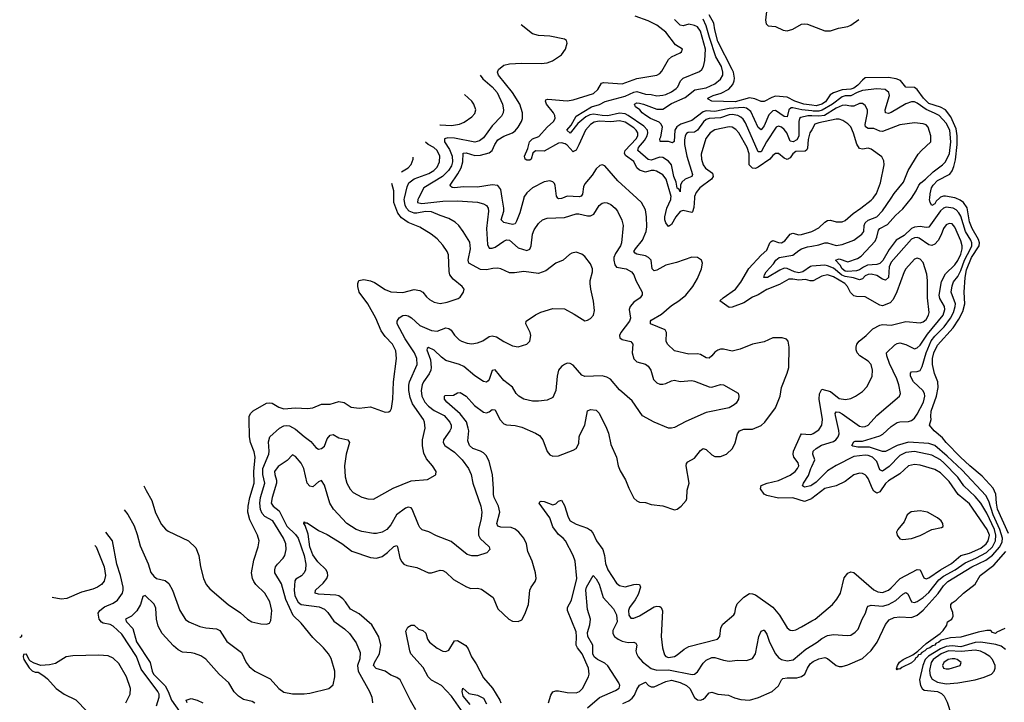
# Model space of a CAD drawing. Header units: inches. Extents: x 1934316 to 2140091, y 524953 to 667329.
# Tile 184 of 256: x 1994523 to 2001331, y 626515 to 631233. Entities that reach past the tile are written whole.
import ezdxf

# ---------------------------------------------------------------- set-up
doc = ezdxf.new("R2010")
doc.units = ezdxf.units.IN
doc.header["$MEASUREMENT"] = 0
for name, color, linetype in [('B9692', 7, 'Continuous'), ('B9693', 7, 'Continuous'), ('C0602', 7, 'Continuous'), ('C0603', 7, 'Continuous')]:
    doc.layers.add(name, color=color, linetype=linetype)

msp = doc.modelspace()

# ---------------------------------------------------------------- linework, layer by layer
at = {"layer": 'B9692', "color": 5}
for points, elevation in [([(1995245.9, 627845.2), (1995272.1, 627812.1), (1995314.1, 627734.1), (1995335, 627675), (1995355.4, 627595.4), (1995410.7, 627470.7), (1995430, 627412), (1995450, 627386.2), (1995470, 627369.3), (1995530, 627355.6), (1995555.1, 627335.1), (1995580.2, 627290), (1995630.2, 627150.2), (1995670, 627086.7), (1995694, 627070), (1995770, 627039.7), (1995810, 627030.2), (1995883.2, 627023.2), (1995907.2, 627010), (1995955.5, 626935.5), (1996058.2, 626858.2), (1996089.1, 626790), (1996110, 626762.3), (1996150.2, 626730.2), (1996256.4, 626676.4), (1996315.8, 626610), (1996350, 626585.5), (1996410, 626572.6), (1996490, 626573.8), (1996530, 626578.5), (1996662, 626610), (1996690, 626634.8), (1996703.1, 626690), (1996701.5, 626730), (1996678, 626818), (1996658.3, 626850), (1996625.1, 626890), (1996550, 626962.6), (1996470, 627060.5), (1996415, 627115), (1996364.7, 627224.7), (1996333.5, 627333.5), (1996287.7, 627410), (1996286.4, 627430), (1996292.2, 627450), (1996305.5, 627470), (1996345, 627510), (1996355.7, 627530), (1996365.8, 627570), (1996364.7, 627610), (1996347.5, 627650), (1996272.7, 627770), (1996219.1, 627799.1), (1996199.4, 627819.4), (1996188.3, 627848.3), (1996184.1, 627890), (1996189, 627930), (1996217.8, 628030), (1996205, 628090), (1996205.2, 628130), (1996245.6, 628230), (1996248.6, 628250), (1996244.8, 628315.2), (1996253.8, 628350), (1996319.8, 628410), (1996350, 628424.7), (1996370, 628428.8), (1996390, 628426.4), (1996430, 628403.2), (1996490, 628351.3), (1996537.5, 628317.5), (1996570, 628274.9), (1996590, 628264.6), (1996610, 628268), (1996630, 628286), (1996650, 628334.9), (1996670, 628362), (1996690, 628366), (1996730, 628341.6), (1996793, 628330), (1996804.4, 628310), (1996781.5, 628230), (1996768.4, 628150), (1996774.2, 628074.2), (1996785.2, 628030), (1996807.9, 627987.9), (1996830, 627965.2), (1996890, 627933.1), (1996930, 627921.7), (1996970, 627918.7), (1997105.8, 627994.2), (1997230, 628046), (1997344.2, 628055.8), (1997395.6, 628084.4), (1997401.2, 628090), (1997402, 628110), (1997376.9, 628150), (1997336.8, 628196.8), (1997317.3, 628237.3), (1997308.2, 628288.2), (1997308.2, 628330), (1997326, 628410), (1997323.5, 628450), (1997314.6, 628470), (1997238.7, 628578.7), (1997222.5, 628622.5), (1997213.6, 628670), (1997213.2, 628706.8), (1997218.2, 628730), (1997271.1, 628850), (1997269.9, 628890), (1997253, 628930), (1997187.8, 629027.8), (1997133.8, 629130), (1997133.4, 629150), (1997147.7, 629172.3), (1997172.4, 629187.6), (1997190, 629190.7), (1997210, 629187.2), (1997233.2, 629173.2), (1997290, 629120.1), (1997370, 629084.2), (1997410, 629079.8), (1997470, 629102), (1997490, 629098.9), (1997506.1, 629086.1), (1997530, 629053.1), (1997561.2, 629021.2), (1997579.1, 629010), (1997617.3, 628997.3), (1997650, 628992.3), (1997690, 628999.2), (1997725.9, 629014.1), (1997770, 629043.9), (1997790, 629048.2), (1997820.2, 629040.2), (1997870, 629008.5), (1997930, 628979.1), (1997970, 628970.7), (1998030, 628990.5), (1998051.6, 629010), (1998057.4, 629050), (1998053.5, 629070), (1998022, 629130), (1998025.6, 629150), (1998090, 629193.7), (1998127.6, 629212.4), (1998210, 629237), (1998290, 629235.3), (1998358, 629198), (1998430, 629150.6), (1998450, 629155.5), (1998470, 629168), (1998490, 629191.3), (1998496.9, 629223.1), (1998491.4, 629288.6), (1998472.4, 629370), (1998468.5, 629410), (1998468.7, 629431.3), (1998484.2, 629490), (1998484.2, 629510), (1998470, 629546), (1998430, 629596), (1998410, 629612.3), (1998370, 629625.1), (1998340.7, 629619.3), (1998324, 629610), (1998280.7, 629570), (1998230, 629549.6), (1998162.4, 629497.6), (1998110, 629479.2), (1998010, 629493.6), (1997943.8, 629483.8), (1997910, 629484), (1997850.7, 629510.7), (1997830, 629515.3), (1997793.8, 629513.8), (1997750, 629503.2), (1997710, 629506.1), (1997629.1, 629550), (1997624.2, 629570), (1997640.2, 629650), (1997635.3, 629695.3), (1997589.8, 629770), (1997559.3, 629810), (1997534, 629834), (1997490, 629859.5), (1997430, 629878.6), (1997370, 629905.3), (1997330, 629906.9), (1997270, 629895.2), (1997250, 629895.4), (1997216, 629910), (1997197.6, 629930), (1997188.1, 629950), (1997182.9, 629990), (1997185, 630000)], 360), ([(1995382.6, 628011.4), (1995398, 627978), (1995437.4, 627910), (1995463.4, 627823.4), (1995503.9, 627743.9), (1995531.8, 627711.8), (1995550, 627698.3), (1995690, 627630.3), (1995741.3, 627581.3), (1995763.1, 627530), (1995773.1, 627450), (1995794.3, 627370), (1995812, 627330), (1995839.1, 627299.1), (1995964.4, 627190), (1996050, 627133.4), (1996098.4, 627090), (1996128, 627070), (1996190, 627056.5), (1996230, 627054.9), (1996250, 627060.7), (1996259.4, 627080.6), (1996265.8, 627150), (1996254, 627210), (1996218.2, 627270), (1996156.8, 627330), (1996142, 627350), (1996132, 627370), (1996125.8, 627410), (1996143.3, 627496.7), (1996172.6, 627590), (1996178.9, 627630), (1996166.9, 627670), (1996115, 627775), (1996101.7, 627830), (1996103.2, 627870), (1996113.7, 627930), (1996143.9, 628030), (1996142.4, 628110), (1996151.4, 628210), (1996145.6, 628245.6), (1996119.8, 628310), (1996111.6, 628350), (1996109.8, 628470), (1996110.9, 628490), (1996118.3, 628510), (1996138, 628530), (1996230, 628582.9), (1996250, 628585.2), (1996270, 628581.3), (1996315.1, 628555.1), (1996350, 628544.2), (1996430, 628549.5), (1996513.7, 628546.3), (1996550.7, 628549.3), (1996610, 628575.5), (1996670, 628576.3), (1996730, 628593.2), (1996767.1, 628587.1), (1996814.9, 628554.9), (1996870, 628547), (1996950, 628556), (1997050, 628520.5), (1997076.6, 628523.4), (1997087.6, 628532.4), (1997093.5, 628546.5), (1997104.5, 628610), (1997107.5, 628730), (1997129, 628890), (1997124, 628944), (1997101.8, 628990), (1997050, 629043.5), (1997022.5, 629082.5), (1996985.9, 629170), (1996930, 629269.9), (1996871.8, 629350), (1996860.5, 629390), (1996860.8, 629410), (1996868, 629430), (1996902.8, 629437.2), (1996950, 629428.4), (1996976.8, 629416.8), (1997050, 629367.1), (1997090, 629352.7), (1997171.5, 629348.5), (1997250, 629367), (1997290, 629362), (1997310, 629350.3), (1997336.5, 629316.5), (1997358, 629298), (1997390, 629279.6), (1997430, 629271.5), (1997479.8, 629280.2), (1997554.7, 629305.3), (1997570, 629316), (1997593.2, 629350), (1997596, 629370), (1997582, 629390), (1997520.6, 629440.6), (1997498, 629470), (1997492.5, 629492.5), (1997487.3, 629607.3), (1997478.7, 629630), (1997450, 629674.3), (1997410, 629719.1), (1997368.4, 629750), (1997290, 629799.5), (1997210, 629830.4), (1997163.4, 629863.4), (1997136.9, 629896.9), (1997111.1, 629970), (1997110.6, 630000)], 380), ([(1997280.7, 630000), (1997275.5, 629990), (1997274.2, 629970), (1997303.4, 629963.4), (1997450, 629979.1), (1997550, 629982), (1997690, 629971.3), (1997730, 629960.9), (1997750, 629949.7), (1997761.8, 629930), (1997765.7, 629910), (1997750.8, 629790), (1997759, 629679.1), (1997770, 629653.7), (1997790, 629652.9), (1997810, 629660.5), (1997870, 629701.1), (1997890, 629710.6), (1997910, 629709.8), (1997970, 629656.3), (1998030, 629637), (1998050, 629647.6), (1998060.4, 629670), (1998070.2, 629749.8), (1998080.4, 629779.6), (1998110, 629825.1), (1998137.3, 629850), (1998170, 629860.4), (1998290, 629866.3), (1998370, 629890.7), (1998390, 629891.5), (1998450, 629876.8), (1998470, 629877.5), (1998493.8, 629890), (1998530, 629949.6), (1998550, 629964), (1998570, 629968.4), (1998586.1, 629966.1), (1998610, 629955.4), (1998641.3, 629930), (1998656.9, 629910), (1998687, 629847), (1998696.8, 629810), (1998684.4, 629690), (1998677.7, 629670), (1998642.7, 629617.3), (1998632.3, 629590), (1998630.5, 629570), (1998637.6, 629537.6), (1998650, 629521.4), (1998716, 629510), (1998753.3, 629490), (1998768.7, 629468.7), (1998783.5, 629430), (1998826.3, 629350), (1998827.6, 629332.4), (1998814.5, 629310), (1998770, 629279.6), (1998745, 629250), (1998738.5, 629230), (1998746.3, 629170), (1998740.7, 629150), (1998679.3, 629070), (1998669.8, 629050), (1998673.6, 629033.6), (1998690, 629022.7), (1998750, 629009.4), (1998762.4, 628990), (1998758.9, 628930), (1998769.8, 628889.8), (1998790, 628867.8), (1998850, 628851.2), (1998870, 628838.4), (1998886.6, 628810), (1998906.9, 628746.9), (1998930, 628722.4), (1998950, 628713), (1998970, 628712.8), (1998990, 628717.4), (1999030, 628736.9), (1999050, 628740.5), (1999090, 628733), (1999170, 628738), (1999190, 628734.7), (1999290, 628694.8), (1999310, 628692.6), (1999370, 628711.1), (1999390, 628708.2), (1999491.2, 628651.2), (1999496.2, 628630), (1999493.3, 628610), (1999477, 628583), (1999464.5, 628570), (1999429.2, 628550), (1999270, 628517), (1999130, 628454.9), (1999050, 628413.7), (1999030, 628408.8), (1999010, 628410.3), (1998911.5, 628451.5), (1998830, 628495.5), (1998759, 628599), (1998670, 628675.5), (1998609.1, 628749.1), (1998583.2, 628763.2), (1998550, 628771.8), (1998430, 628766), (1998410, 628775.3), (1998350, 628844.4), (1998330, 628856.4), (1998310, 628858.4), (1998290, 628850.4), (1998270, 628836.4), (1998250, 628810.5), (1998239.3, 628770), (1998229.8, 628670.2), (1998210, 628622), (1998170, 628604.2), (1998110, 628595.6), (1998070, 628595.6), (1998010, 628609), (1997974, 628630), (1997956.5, 628650), (1997931.9, 628691.9), (1997870, 628738.2), (1997810, 628811.7), (1997790, 628808), (1997770, 628745.5), (1997763.1, 628736.9), (1997750, 628727.4), (1997730, 628732.9), (1997670, 628771.3), (1997595.3, 628835.3), (1997564.4, 628850), (1997470, 628878.2), (1997440.1, 628900.1), (1997390, 628948.1), (1997350, 628967.2), (1997340.3, 628959.7), (1997337.6, 628950), (1997363, 628883), (1997369.1, 628830), (1997365.5, 628810), (1997354.2, 628785.8), (1997315, 628730), (1997306.4, 628710), (1997299.3, 628670), (1997303.7, 628630), (1997324.4, 628590), (1997350, 628560.9), (1997390, 628530.8), (1997457.4, 628497.4), (1997498.1, 628450), (1997505.8, 628430), (1997506.3, 628410), (1997497.7, 628390), (1997454.5, 628330), (1997451.6, 628310), (1997463.1, 628290), (1997530, 628242.6), (1997582.3, 628190), (1997626, 628130), (1997644, 628090), (1997655.8, 628030), (1997711.3, 627870), (1997719.1, 627830), (1997714.1, 627785.9), (1997694.8, 627710), (1997695.1, 627670), (1997706.9, 627646.9), (1997769.6, 627590), (1997775.1, 627570), (1997753.3, 627546.7), (1997690, 627526), (1997650, 627526), (1997616.5, 627536.5), (1997506.3, 627626.3), (1997405.1, 627665.1), (1997352.3, 627692.3), (1997306.9, 627706.9), (1997290, 627723), (1997280.6, 627740.6), (1997237.7, 627850), (1997230, 627858.9), (1997210, 627864.4), (1997190, 627855.8), (1997129.9, 627810.1), (1997090, 627740.8), (1997061.5, 627710), (1997030, 627690.2), (1996990, 627680.7), (1996970, 627681.6), (1996890, 627694.7), (1996850, 627709.2), (1996784.9, 627750), (1996692.3, 627850), (1996668.7, 627890), (1996630, 628016.4), (1996610, 628048.4), (1996590, 628039.5), (1996550, 628003.1), (1996530, 628009), (1996510, 628028.9), (1996488.7, 628130), (1996470, 628167.7), (1996430, 628212.9), (1996410, 628224.4), (1996373, 628187), (1996310, 628145.5), (1996286.1, 628110), (1996286.4, 628090), (1996298.7, 628050), (1996298.1, 628030), (1996268.4, 627930), (1996262.7, 627890), (1996275.7, 627870), (1996318.5, 627838.5), (1996370, 627732.4), (1996430, 627674.3), (1996448.4, 627650), (1996491, 627530), (1996501.5, 627470), (1996498.9, 627430), (1996490.5, 627409.5), (1996472.2, 627387.8), (1996433.4, 627366.6), (1996425.9, 627354.1), (1996420.7, 627290), (1996426.1, 627250), (1996450, 627206.1), (1996470, 627191.5), (1996593.5, 627173.5), (1996630, 627158.4), (1996654.9, 627134.9), (1996696.3, 627076.3), (1996770, 627022.4), (1996803.5, 626990), (1996850, 626925.6), (1996877.9, 626857.9), (1996875.9, 626815.9), (1996859.1, 626770), (1996863, 626730), (1996942.7, 626590), (1996957.7, 626550), (1996962.4, 626510)], 340), ([(1997263.5, 626463.5), (1997226.1, 626526.1), (1997155.1, 626670), (1997130, 626686.6), (1997090, 626702.8), (1997050, 626730.9), (1996988.3, 626748.3), (1996970.6, 626770), (1996977.3, 626790), (1997011.4, 626850), (1997019.9, 626910), (1997007, 626967), (1996958.9, 627050), (1996870, 627126.9), (1996810, 627157.8), (1996777, 627210), (1996758.1, 627230), (1996730, 627249.9), (1996710, 627255.7), (1996590, 627262.1), (1996566.9, 627270), (1996569.8, 627290), (1996621.8, 627338.2), (1996647.8, 627370), (1996654.2, 627390), (1996651.9, 627410), (1996642.5, 627430), (1996584.8, 627484.8), (1996550, 627533.4), (1996530.3, 627590), (1996517.8, 627677.8), (1996496.6, 627736.6), (1996487.1, 627750), (1996490, 627761), (1996495.9, 627755.9), (1996510, 627756.1), (1996590, 627702.6), (1996650, 627675.2), (1996750, 627613.2), (1996819.7, 627559.7), (1996950, 627516.6), (1996990, 627511.8), (1997030, 627523.5), (1997066.3, 627550), (1997110, 627592.2), (1997130, 627598.7), (1997136.5, 627590), (1997150.9, 627510.9), (1997164.7, 627484.7), (1997179.3, 627470), (1997201, 627461), (1997270, 627445.5), (1997350, 627410.2), (1997370, 627409.1), (1997430, 627427.6), (1997450, 627425.6), (1997470, 627413.2), (1997522.8, 627362.8), (1997612.5, 627312.5), (1997642, 627302), (1997690, 627303.5), (1997715.8, 627295.8), (1997798.2, 627238.2), (1997830, 627161.6), (1997904.4, 627090), (1997930, 627075.3), (1997970, 627072.4), (1997995.6, 627084.4), (1998015.9, 627124.1), (1998040.4, 627190), (1998051.7, 627290), (1998059.8, 627310), (1998087.4, 627350), (1998094.2, 627370), (1998090.9, 627410), (1998066.8, 627490), (1998037.7, 627557.7), (1998028.7, 627610), (1998008.7, 627650), (1997975.5, 627690), (1997950, 627712.2), (1997922.8, 627722.8), (1997850, 627725.3), (1997830, 627732.4), (1997822.9, 627750), (1997843.6, 627830), (1997833.2, 627870), (1997804.5, 627930), (1997799.4, 627950), (1997800.4, 627990), (1997791.5, 628090), (1997770, 628178.3), (1997750, 628218.8), (1997730, 628239.8), (1997710, 628251.4), (1997656.3, 628270), (1997633.3, 628290), (1997623.1, 628323.1), (1997627.8, 628390), (1997625.4, 628410), (1997612.3, 628452.3), (1997570, 628508.7), (1997475.9, 628590), (1997461.8, 628610), (1997459.7, 628630), (1997464.7, 628635.3), (1997522.2, 628637.8), (1997550, 628653.4), (1997570, 628655), (1997610.1, 628630.1), (1997667.3, 628567.3), (1997730, 628521), (1997750, 628515.2), (1997770, 628522), (1997790, 628537.6), (1997810, 628537.4), (1997844, 628470), (1997870, 628440.2), (1997890, 628432.7), (1997950, 628427), (1997995.9, 628415.9), (1998090, 628375.2), (1998118.4, 628358.4), (1998140.2, 628330), (1998170, 628249), (1998190, 628225.8), (1998210, 628214.9), (1998250, 628219.2), (1998350, 628256.6), (1998370.7, 628270), (1998390, 628303), (1998392.3, 628350), (1998396.9, 628363.1), (1998431.2, 628430), (1998449.8, 628530.2), (1998470, 628538.9), (1998510, 628534.6), (1998530, 628514), (1998581.8, 628410), (1998594.4, 628374.4), (1998610, 628296.3), (1998650.2, 628210), (1998661.3, 628150), (1998674.4, 628114.4), (1998711.8, 628051.8), (1998734.3, 627994.3), (1998770, 627926.8), (1998790, 627907.3), (1998810, 627897.3), (1998850, 627894.9), (1998890, 627882.4), (1998970, 627872.4), (1999050, 627845.5), (1999070, 627850.6), (1999098, 627870), (1999131.1, 627908.9), (1999135.8, 627924.2), (1999138.9, 627981.1), (1999153, 628030), (1999130.8, 628149.2), (1999134.4, 628165.6), (1999143.1, 628176.9), (1999190, 628201.5), (1999230, 628255.6), (1999250, 628267.9), (1999270, 628261.8), (1999310, 628225.2), (1999330, 628212.9), (1999370, 628214), (1999410, 628230.3), (1999451.8, 628270), (1999470, 628308.4), (1999487.5, 628370), (1999500.7, 628390), (1999530, 628402.8), (1999590, 628403.8), (1999651.2, 628428.8), (1999675.1, 628450), (1999748.7, 628550), (1999782.3, 628630), (1999791.4, 628690), (1999831.1, 628788.9), (1999840.6, 628830), (1999843.1, 628970), (1999836.3, 629010), (1999825.4, 629025.4), (1999795.1, 629035.1), (1999730, 629032.9), (1999670, 629006.4), (1999590.2, 628989.8), (1999504.7, 628955.3), (1999450, 628941.6), (1999390, 628956.8), (1999370, 628955.5), (1999350, 628949.8), (1999330, 628935.8), (1999310, 628909.7), (1999290, 628892.9), (1999270, 628896.5), (1999230, 628918.7), (1999210, 628923.7), (1999150, 628920.8), (1999050, 628943.1), (1999003.5, 628990), (1998993.1, 629010), (1998995, 629070), (1998985.4, 629090), (1998885.3, 629130), (1998884.1, 629150), (1998890, 629156.9), (1998961.5, 629198.5), (1999030, 629256.8), (1999082, 629290), (1999129.8, 629330), (1999177.2, 629390), (1999210, 629443.1), (1999238, 629510), (1999244.2, 629550), (1999237, 629570), (1999210, 629589.6), (1999170, 629591.1), (1999064.9, 629555.1), (1998990, 629536.9), (1998930, 629502.1), (1998910, 629497), (1998897, 629510), (1998890.8, 629570), (1998870.5, 629590), (1998850, 629599.7), (1998791.4, 629611.4), (1998778.6, 629618.6), (1998769.9, 629630), (1998780.4, 629650), (1998828.6, 629710), (1998855.2, 629770), (1998859.4, 629800.6), (1998858.4, 629870), (1998850, 629919.6), (1998822.4, 629970), (1998789.5, 630000)], 320), ([(1998008.2, 630000), (1997980.9, 629899.1), (1997959.2, 629840.8), (1997950, 629822.3), (1997930, 629817), (1997870.5, 629830.5), (1997853.5, 629850), (1997870.7, 629909.3), (1997870.8, 629930), (1997859.4, 630000)], 320), ([(1998277.2, 630000), (1998270, 629997), (1998250, 629994.2), (1998245.4, 630000)], 320), ([(1999188.9, 630000), (1999184.8, 629935.2), (1999175.4, 629904.6), (1999170, 629900.3), (1999110, 629914.7), (1999090, 629907), (1999060.1, 629870), (1999030, 629818.5), (1999010, 629803.9), (1998990, 629828.9), (1998984, 629850), (1998984.3, 629870), (1998998.6, 629930), (1999024.6, 629990), (1999025.8, 630000)], 280), ([(2000000, 629427), (1999990, 629427), (1999956.4, 629436.4), (1999910, 629432.3), (1999870, 629440.5), (1999840.9, 629439.1), (1999776.6, 629403.4), (1999690, 629367.2), (1999630, 629332.3), (1999590, 629316.2), (1999530, 629276.3), (1999450, 629246), (1999430, 629244.8), (1999365.6, 629290), (1999386.4, 629310), (1999473, 629370), (1999510, 629419.3), (1999565.9, 629514.1), (1999650, 629605.9), (1999690, 629639.3), (1999710, 629691.3), (1999719.9, 629700.1), (1999730, 629705.9), (1999770, 629691.9), (1999790, 629690.9), (1999814.4, 629705.6), (1999850, 629751), (1999870, 629757.5), (1999910, 629746.8), (1999929.4, 629749.4), (2000000, 629770.1)], 280), ([(2000000, 629528.5), (1999992.1, 629527.9), (1999937.3, 629490), (1999910, 629482.5), (1999879.6, 629490), (1999830, 629513.5), (1999810, 629515.6), (1999778.2, 629501.8), (1999693.7, 629450), (1999667.8, 629450), (1999672.4, 629470), (1999684.5, 629490), (1999735.3, 629544.7), (1999751.3, 629570), (1999775.8, 629590), (1999870, 629604.4), (1999910, 629638.5), (1999930.3, 629649.7), (1999970, 629662.4), (2000000, 629667.7)], 260), ([(2000000, 627922.6), (1999998.5, 627921.5), (1999950, 627903.2), (1999870, 627927.2), (1999770, 627926), (1999690, 627943.1), (1999670, 627953.3), (1999646.3, 627990), (1999650, 628012.9), (1999691, 628029), (1999770, 628048.2), (1999850, 628085.3), (1999884.6, 628110), (1999902.5, 628130), (1999910.7, 628150), (1999905, 628170), (1999875.8, 628210), (1999870.5, 628230), (1999874.6, 628250), (1999921.1, 628358.9), (1999930, 628370.2), (1999990, 628366), (2000000, 628368.8)], 280), ([(2000000, 628014.6), (1999993.4, 628010), (1999950, 628002.5), (1999936.3, 628010), (1999942.9, 628030), (1999978.3, 628081.7), (1999993, 628130), (2000000, 628145.1)], 260), ([(1998179.8, 626510), (1998195.3, 626564.7), (1998210, 626586), (1998230, 626594.8), (1998250, 626594.8), (1998310, 626581.3), (1998370, 626580.3), (1998394.5, 626590), (1998415.8, 626610), (1998455.8, 626690), (1998460.4, 626710), (1998457.2, 626750), (1998413.6, 626850), (1998380.8, 626890), (1998371.4, 626910), (1998374.5, 626970), (1998370, 627002), (1998310.5, 627150), (1998310.6, 627170), (1998339.2, 627220.8), (1998376.3, 627370), (1998363.4, 627490), (1998349.9, 627530), (1998297.5, 627630), (1998281.3, 627650), (1998250, 627675.4), (1998210, 627728), (1998188.8, 627788.8), (1998115.4, 627890), (1998120.3, 627899.7), (1998130, 627905.7), (1998150, 627903.2), (1998210, 627880.6), (1998230, 627885.8), (1998250, 627904.2), (1998270, 627912.9), (1998290, 627875.5), (1998314.7, 627794.7), (1998330.2, 627770), (1998370, 627745.7), (1998450, 627718), (1998470, 627705.5), (1998485.9, 627685.9), (1998511.3, 627630), (1998555.8, 627570), (1998567.4, 627530), (1998574, 627474), (1998590.1, 627430), (1998650, 627338.5), (1998670, 627322.3), (1998710, 627313.4), (1998770, 627329.2), (1998790, 627332), (1998808.7, 627328.7), (1998814.9, 627310), (1998799.2, 627260.8), (1998778, 627222), (1998739.5, 627170), (1998734, 627150), (1998735.8, 627115.8), (1998750, 627096.3), (1998770, 627096.4), (1998810, 627111.7), (1998910, 627174), (1998930, 627179.5), (1998950, 627176.4), (1998959.1, 627170), (1998967.5, 627147.5), (1998959.1, 626970), (1998966.9, 626890), (1998982.7, 626842.7), (1998991.2, 626831.2), (1999010, 626824.7), (1999050, 626830.3), (1999070, 626841.7), (1999117.2, 626882.8), (1999150, 626899.7), (1999347.3, 626950), (1999363.5, 626970), (1999371.2, 627030), (1999386.3, 627053.7), (1999461.5, 627118.5), (1999468.5, 627131.5), (1999474.5, 627170), (1999484.2, 627195.8), (1999530, 627240.8), (1999570, 627265.8), (1999590, 627264.7), (1999610, 627256.5), (1999730, 627172.9), (1999776.8, 627116.8), (1999830, 627028.9), (1999850, 627013.8), (1999870, 627010.2), (1999890, 627015.2), (1999930, 627035.2), (2000000, 627076.6)], 280), ([(1995468.4, 626490), (1995487, 626550), (1995486.7, 626570), (1995478.8, 626590), (1995363, 626743), (1995330, 626831.2), (1995230, 626986), (1995170, 627041.8), (1995150, 627051.6), (1995101.4, 627061.4), (1995088.8, 627068.8), (1995073.5, 627090), (1995067, 627130), (1995076.5, 627150), (1995110, 627174.4), (1995170, 627199.2), (1995199.9, 627220.1), (1995234.2, 627270), (1995239.9, 627290), (1995238.7, 627310), (1995221.2, 627390), (1995196.1, 627470), (1995165, 627630), (1995118.6, 627690.3)], 360), ([(1995043.5, 627598.8), (1995051.5, 627590), (1995107, 627450), (1995117, 627390), (1995107.5, 627352.5), (1995090, 627329), (1995062, 627310), (1995030, 627296.9), (1994950, 627276.2), (1994850, 627232.6), (1994810, 627228.2), (1994748.2, 627239.6)], 380), ([(1998450, 626476.8), (1998531.4, 626548.6), (1998642.9, 626597.1), (1998667.8, 626612.2), (1998673.6, 626630), (1998665.3, 626650), (1998590, 626767.3), (1998570, 626784.6), (1998517.6, 626810), (1998496.3, 626830), (1998486.7, 626850), (1998485.9, 626910), (1998451, 626970), (1998450, 626996.4), (1998466, 627050), (1998471.2, 627090), (1998450, 627157.2), (1998437.5, 627290), (1998442, 627310), (1998489.2, 627390), (1998510, 627368), (1998530, 627330.3), (1998558.7, 627238.7), (1998630, 627160.5), (1998650, 627120.2), (1998653.5, 627070), (1998624.3, 627010), (1998624.6, 626990), (1998637, 626970), (1998662, 626950), (1998690, 626936.1), (1998730, 626928.4), (1998770.8, 626930.8), (1998784.2, 626924.2), (1998790.2, 626910), (1998784.8, 626870), (1998787.6, 626852.4), (1998799.8, 626830), (1998830, 626794.2), (1998890, 626748.7), (1998930, 626737.6), (1999010, 626739.5), (1999172.9, 626707.1), (1999190, 626710.2), (1999210, 626726.2), (1999250, 626784.9), (1999270, 626805.8), (1999310, 626824.4), (1999330, 626824.4), (1999390, 626805.8), (1999430, 626799.7), (1999490, 626806.5), (1999550, 626802.6), (1999590, 626816.4), (1999611.4, 626848.6), (1999633.8, 626970), (1999650, 627006.4), (1999666.7, 627013.3), (1999670, 627014), (1999690, 626986.4), (1999708.3, 626930), (1999750, 626850.2), (1999770, 626825.4), (1999790, 626810.2), (1999830, 626801.6), (1999871.6, 626808.4), (1999959.2, 626880.8), (2000000, 626906.7)], 260), ([(1996149.3, 626509.3), (1996130, 626520.8), (1996070, 626533.7), (1996036.9, 626556.9), (1996007.2, 626587.2), (1995970, 626650.3), (1995903.6, 626710), (1995810, 626812.7), (1995775.6, 626835.6), (1995731, 626851), (1995710, 626856.9), (1995650, 626861.3), (1995618.2, 626878.2), (1995586, 626906), (1995509.5, 626989.5), (1995481.9, 627041.9), (1995469.1, 627089.1), (1995464.4, 627164.4), (1995452.3, 627192.3), (1995390, 627252.7), (1995374.2, 627245.8), (1995358.7, 627190), (1995333.3, 627146.7), (1995296.2, 627110), (1995255.1, 627090), (1995262.2, 627070), (1995305.3, 627025.3), (1995330, 626932.2), (1995426.3, 626790), (1995439.9, 626730), (1995449.1, 626710), (1995530, 626629), (1995550.5, 626590), (1995571.9, 626530), (1995628.9, 626450)], 340), ([(1997590, 626442.4), (1997510, 626557.7), (1997440.2, 626630), (1997370, 626667.8), (1997358.3, 626678.3), (1997347.8, 626690), (1997314.2, 626754.2), (1997228.4, 626850), (1997220.2, 626870), (1997192.9, 627007.1), (1997206.1, 627033.9), (1997230, 627048.9), (1997250, 627047.6), (1997280.4, 627020.4), (1997310.2, 627010), (1997331.9, 626991.9), (1997342.8, 626950), (1997358, 626930), (1997410, 626888.3), (1997450, 626867.5), (1997470, 626866.4), (1997490, 626876.1), (1997530, 626938.9), (1997550, 626940.8), (1997607.7, 626907.7), (1997624.3, 626884.3), (1997647.8, 626827.8), (1997680.6, 626780.6), (1997730, 626683.5), (1997791.7, 626611.7), (1997843.6, 626530), (1997851.3, 626510)], 280), ([(1994534.8, 626979.9), (1994535.3, 626970), (1994530, 626962), (1994523.4, 626966)], 380), ([(1995258, 626510), (1995287.4, 626570), (1995290.7, 626610), (1995261.8, 626690), (1995210, 626782.4), (1995170, 626820.7), (1995135.3, 626835.3), (1995070, 626839.7), (1994890, 626836.9), (1994844.7, 626830), (1994770, 626782.7), (1994730, 626773.2), (1994670, 626768), (1994624, 626784), (1994599, 626799), (1994588.4, 626808.4), (1994570, 626848), (1994550, 626846), (1994547.3, 626830), (1994552, 626810), (1994590, 626752), (1994610, 626732), (1994630, 626722), (1994650, 626722), (1994690, 626698), (1994715.9, 626675.9), (1994776, 626610), (1994831, 626570), (1994911.5, 626531.5), (1994990, 626450.7)], 380), ([(1998693.6, 626506.4), (1998735.1, 626524.9), (1998757.4, 626542.6), (1998775.4, 626564.6), (1998790, 626603.8), (1998810, 626634), (1998850, 626653.4), (1998871.3, 626630), (1998890, 626620.7), (1998910, 626620.5), (1998990, 626658.9), (1999030, 626667), (1999090, 626651), (1999133.5, 626630), (1999156.8, 626610), (1999188.4, 626548.4), (1999210, 626531.6), (1999230, 626529.6), (1999250, 626537), (1999266.3, 626550), (1999290, 626580.9), (1999310, 626583.5), (1999350, 626571.5), (1999424.6, 626564.6), (1999466, 626546), (1999510, 626533.4), (1999570, 626529.7), (1999632.1, 626547.9), (1999726.2, 626590), (1999771.2, 626628.8), (1999789.9, 626670.1), (1999801.1, 626678.9), (1999830, 626684.1), (1999897.3, 626682.7), (1999930, 626692), (1999951.1, 626708.9), (1999970, 626751.5), (1999990, 626780.6), (2000000, 626788.6)], 240), ([(1997638.9, 626498.9), (1997590, 626556.9), (1997583.1, 626590), (1997588.2, 626611.8), (1997630, 626575.8), (1997690, 626565), (1997730, 626542.8), (1997750, 626503)], 260), ([(1995682, 626510), (1995675.3, 626530), (1995710, 626540.7), (1995750, 626530.4), (1995790, 626510.4)], 320)]:
    msp.add_lwpolyline(points, dxfattribs=dict(at, elevation=elevation))
at = {"layer": 'B9693', "color": 5}
for points, elevation in [([(1999025.8, 630000), (1999027, 630010), (1998993.6, 630130), (1998970, 630160.9), (1998927.1, 630187.1), (1998910, 630191.6), (1998890, 630189.9), (1998850, 630178.9), (1998810, 630192.5), (1998789.5, 630210), (1998770, 630253.3), (1998713.3, 630293.3), (1998704.9, 630310), (1998710.3, 630330), (1998787, 630410), (1998796.4, 630430), (1998796.4, 630450), (1998786.2, 630470), (1998770, 630485.6), (1998710, 630525.7), (1998670, 630535), (1998610, 630526.2), (1998529.4, 630530.6), (1998495.2, 630524.8), (1998470, 630509.4), (1998435.3, 630470), (1998390, 630367.7), (1998370, 630332.4), (1998356.3, 630323.7), (1998350, 630320.3), (1998310, 630365.9), (1998295, 630375), (1998270, 630382.1), (1998250, 630379.3), (1998150, 630324.6), (1998090, 630326), (1998072.3, 630310), (1998059.3, 630270), (1998050, 630263), (1998030, 630262.6), (1998018.4, 630270), (1998014, 630290), (1998037.7, 630342.3), (1998049.3, 630390), (1998070, 630408.8), (1998114.1, 630425.9), (1998170, 630490.6), (1998215, 630530), (1998224.9, 630550), (1998223.2, 630570), (1998214.1, 630590), (1998166.7, 630650), (1998158, 630670), (1998161.9, 630678.1), (1998175.3, 630684.7), (1998310, 630672.5), (1998350, 630678.3), (1998490, 630723), (1998521.2, 630750), (1998546.5, 630793.5), (1998560.5, 630799.5), (1998690, 630790.7), (1998790, 630826.6), (1998929.8, 630850.2), (1998950, 630861.7), (1998963.3, 630876.7), (1999010, 630958.9), (1999030, 630977.6), (1999090, 631003), (1999099.3, 631010), (1999105.2, 631030), (1999058.4, 631058.4), (1998990, 631148.1), (1998930, 631194.7), (1998870, 631225.5), (1998777.9, 631257.9)], 280), ([(2000000, 630641.4), (1999945.4, 630650), (1999884, 630670), (1999830, 630697.7), (1999750, 630704.5), (1999723.5, 630696.4), (1999670, 630668.2), (1999650, 630668), (1999605.4, 630685.4), (1999570, 630692.3), (1999470, 630664.7), (1999310, 630669.9), (1999284, 630684), (1999280.7, 630690), (1999318, 630710), (1999374.6, 630725.4), (1999426.4, 630753.6), (1999454.7, 630785.3), (1999463.9, 630810), (1999465.6, 630830), (1999457.9, 630870), (1999449, 630890), (1999350, 631081.8), (1999330, 631162.9), (1999324, 631210), (1999290, 631267.8)], 220), ([(1999690.4, 631310), (1999680.5, 631230), (1999684.4, 631204.4), (1999698, 631190), (1999750, 631187.2), (1999801.7, 631161.7), (1999830, 631156.1), (1999870, 631168.1), (1999930, 631202.7), (1999950, 631204.9), (1999970, 631203.1), (2000000, 631191.4)], 220), ([(1997859.4, 630000), (1997850, 630058.3), (1997830, 630086.1), (1997790, 630091.3), (1997690, 630075.6), (1997590, 630078.7), (1997531.3, 630071.3), (1997512.6, 630072.6), (1997501.4, 630081.4), (1997498.8, 630090), (1997552.9, 630167.1), (1997576.8, 630210), (1997586.7, 630250), (1997589, 630311), (1997610, 630313), (1997670, 630293.8), (1997710, 630297.6), (1997770, 630312.8), (1997791.1, 630328.9), (1997808.8, 630371.2), (1997830, 630402.3), (1997870, 630428.6), (1997929.9, 630450.1), (1997950, 630464.8), (1997971.1, 630490), (1997992.5, 630530), (1997998.9, 630550), (1997999.9, 630590), (1997982.6, 630650), (1997931.8, 630730), (1997834.6, 630850), (1997828, 630870), (1997833.7, 630890), (1997870, 630917.7), (1997910, 630928.6), (1997992.8, 630932.8), (1998130, 630930.2), (1998170, 630935.2), (1998208.5, 630948.5), (1998270, 630990.5), (1998296.9, 631030), (1998309.4, 631070), (1998304, 631090), (1998290, 631098), (1998190, 631119.1), (1998110, 631123.8), (1998070, 631136.2), (1997991.2, 631196.9)], 320), ([(2000000, 630567.5), (1999972.1, 630567.9), (1999923.9, 630556.1), (1999916.1, 630550), (1999910.5, 630530), (1999910, 630427.1), (1999897.5, 630402.5), (1999871.7, 630390), (1999850, 630392.4), (1999826.9, 630450), (1999810, 630474), (1999790, 630490.5), (1999770, 630497), (1999754.9, 630490), (1999688.2, 630390), (1999650, 630320.9), (1999630, 630320.3), (1999541, 630521), (1999525.9, 630545.9), (1999510, 630560.4), (1999490, 630571.3), (1999450, 630578.2), (1999430, 630575.4), (1999370, 630553.7), (1999290, 630550.9), (1999270, 630542.2), (1999252.6, 630527.4), (1999210, 630469.9), (1999190, 630456.4), (1999146.3, 630453.7), (1999134.2, 630445.8), (1999124.7, 630430), (1999119.2, 630400.8), (1999120.1, 630370), (1999136.1, 630290), (1999176.6, 630163.4), (1999171.3, 630148.7), (1999125.8, 630130), (1999101.2, 630110), (1999092.5, 630090), (1999090, 630044.2), (1999082, 630062), (1999070, 630069.7), (1999061.6, 630110), (1999045.6, 630150), (1999030.4, 630230), (1999010, 630255.2), (1998970, 630281), (1998950, 630283.1), (1998890, 630263.2), (1998870, 630266.6), (1998797.7, 630330), (1998801.7, 630350), (1998842.6, 630397.4), (1998861.7, 630430), (1998867.2, 630450), (1998865, 630470), (1998838.3, 630498.3), (1998730, 630571.7), (1998710, 630581.3), (1998670, 630586), (1998590, 630569.7), (1998550, 630570.2), (1998490, 630579.1), (1998465.1, 630574.9), (1998439, 630561), (1998383.6, 630516.4), (1998330, 630449.8), (1998306.9, 630470), (1998336.1, 630503.9), (1998370, 630565.7), (1998478, 630630), (1998533.4, 630646.6), (1998571.8, 630668.2), (1998710, 630703.7), (1998770, 630731.9), (1998790, 630736.6), (1998850, 630719.4), (1998890, 630716.4), (1998930, 630707.3), (1998970, 630710.6), (1998990, 630717.1), (1999030, 630734.8), (1999062.6, 630757.4), (1999073.9, 630770), (1999092, 630810), (1999109.9, 630830.1), (1999224, 630876), (1999239.3, 630890), (1999250.4, 630909.6), (1999261.6, 630950), (1999265.1, 631030), (1999230, 631152.8), (1999210, 631183.2), (1999190, 631194.1), (1999150, 631201.7), (1999110, 631191), (1999090, 631194.3), (1999050, 631235.5)], 260), ([(2000000, 630602.5), (1999930.7, 630610.7), (1999870, 630624.9), (1999857.1, 630622.9), (1999842.4, 630610), (1999830, 630560.8), (1999810, 630564), (1999750, 630605.1), (1999730, 630603.7), (1999703.6, 630576.4), (1999670, 630500.4), (1999650, 630472.8), (1999630, 630487.2), (1999577.7, 630597.7), (1999550, 630621.2), (1999525.7, 630625.7), (1999430, 630619.1), (1999330, 630599.6), (1999270, 630602.8), (1999250, 630596.6), (1999170, 630537.1), (1999095.5, 630510), (1999067.2, 630492.8), (1999054.2, 630470), (1999048.9, 630391.1), (1999038.3, 630381.7), (1999010, 630392.2), (1998951.8, 630391.8), (1998949.8, 630409.8), (1998957, 630423), (1998967.4, 630490), (1998959.9, 630510), (1998944.5, 630524.5), (1998884.5, 630550), (1998852, 630570), (1998827.8, 630590), (1998811.2, 630611.2), (1998780.5, 630630), (1998774.7, 630650), (1998790, 630658.8), (1998810, 630656.2), (1998837, 630650), (1998930, 630614.3), (1998970, 630614.1), (1999030, 630653.6), (1999124.8, 630695.2), (1999191, 630749), (1999270, 630762.6), (1999330.7, 630790), (1999370, 630821.3), (1999384.3, 630850), (1999385, 630870), (1999376.3, 630910), (1999336.6, 630976.6), (1999291.9, 631110), (1999270.9, 631190.9), (1999250, 631236.2)], 240), ([(1997708.3, 630850.1), (1997724.9, 630824.9), (1997790, 630769), (1997825, 630730), (1997862, 630650), (1997868.4, 630610), (1997866.5, 630590), (1997854.2, 630565.8), (1997790, 630500.2), (1997730, 630417.5), (1997703.3, 630396.7), (1997670, 630386.6), (1997530, 630414.1), (1997483.9, 630416.1), (1997460.3, 630410), (1997460.5, 630390), (1997495, 630335), (1997514.8, 630290), (1997517.1, 630250), (1997510, 630222.3), (1997488.9, 630190), (1997447.9, 630150), (1997316.7, 630070), (1997280.7, 630000)], 340), ([(1997427.4, 630506.1), (1997430, 630506.5), (1997510, 630501), (1997564.5, 630510), (1997596, 630524), (1997650, 630561.3), (1997670, 630584.9), (1997676.4, 630610), (1997664, 630650), (1997649.7, 630670), (1997598.2, 630715.4)], 360), ([(2000000, 630472.9), (1999986.3, 630450), (1999974.8, 630405.2), (1999970, 630345.1), (1999966.6, 630333.4), (1999955.5, 630324.5), (1999890, 630321.7), (1999870, 630306.5), (1999850, 630278.3), (1999830, 630267), (1999810, 630276.4), (1999770, 630309), (1999750, 630309), (1999730, 630293.6), (1999710.8, 630269.2), (1999630, 630212.7), (1999610, 630204.7), (1999590, 630206.8), (1999567.2, 630230), (1999566.9, 630306.9), (1999554.4, 630350), (1999495.5, 630450), (1999475.1, 630475.1), (1999450, 630491.1), (1999430, 630492.1), (1999330, 630472.1), (1999298.6, 630450), (1999268.7, 630411.3), (1999235.5, 630304.5), (1999237.2, 630270), (1999248.4, 630230), (1999266.1, 630206.1), (1999312.7, 630172.7), (1999317.9, 630150), (1999306.6, 630130), (1999227, 630070), (1999200.3, 630039.7), (1999189.6, 630010), (1999188.9, 630000)], 280), ([(1997185, 630000), (1997201.8, 630078.2), (1997214.2, 630105.8), (1997250, 630132.8), (1997351.8, 630170), (1997387.3, 630190), (1997410, 630214.2), (1997426.5, 630250), (1997427.6, 630290), (1997410, 630328.5), (1997387.9, 630350), (1997348, 630370), (1997330.2, 630387)], 360), ([(1997162.7, 630181.8), (1997210, 630210.2), (1997230, 630233.1), (1997244.2, 630270), (1997244.6, 630282.1)], 380), ([(1998789.5, 630000), (1998658.8, 630118.8), (1998570, 630222.6), (1998550, 630229.7), (1998534.3, 630225.7), (1998510, 630202.4), (1998480.7, 630159.3), (1998430, 630098.5), (1998421.6, 630078.4), (1998414, 630026), (1998406, 630014), (1998392.1, 630007.9), (1998310, 630013.7), (1998277.2, 630000)], 320), ([(1997110.6, 630000), (1997109.9, 630050), (1997096.3, 630100.4)], 380), ([(1998245.4, 630000), (1998234.1, 630014.1), (1998226.4, 630086.4), (1998220.7, 630100.7), (1998210, 630113.5), (1998190, 630119.8), (1998150, 630111.3), (1998070, 630069.8), (1998030, 630037.3), (1998010, 630006.6), (1998008.2, 630000)], 320)]:
    msp.add_lwpolyline(points, dxfattribs=dict(at, elevation=elevation))
at = {"layer": 'C0602', "color": 5}
for points, elevation in [([(2000000, 629770.1), (2000010, 629773), (2000050, 629793.4), (2000090, 629833.5), (2000110, 629845.4), (2000130, 629846.8), (2000170, 629835), (2000210, 629836.9), (2000230, 629846.2), (2000286.1, 629893.9), (2000339.8, 629930), (2000410, 629986.5), (2000424.2, 630000)], 280), ([(2000000, 629667.7), (2000050, 629676.6), (2000090, 629690.7), (2000110, 629690.1), (2000170, 629673), (2000210, 629678.4), (2000290, 629708.5), (2000346.8, 629750), (2000360.6, 629770), (2000363.4, 629810), (2000369.4, 629830), (2000390, 629846.5), (2000449.9, 629870.1), (2000489.2, 629910.8), (2000549.1, 630000)], 260), ([(2000000, 626788.6), (2000010, 626796.6), (2000050, 626815.8), (2000090, 626823.2), (2000110, 626818), (2000168.9, 626770), (2000190, 626763.2), (2000210, 626763), (2000250, 626773.3), (2000350, 626817.2), (2000410, 626871.6), (2000453.4, 626930), (2000510, 627052.4), (2000535.2, 627084.8), (2000570, 627101.4), (2000610, 627105), (2000690, 627100.9), (2000730, 627116.9), (2000770, 627151.1), (2000873.2, 627266.8), (2000910, 627319.7), (2000941.3, 627350), (2001107.8, 627450), (2001203.4, 627496.6), (2001250, 627530.9), (2001301.2, 627590), (2001315.7, 627624.3), (2001318.2, 627650), (2001301, 627710), (2001253.5, 627810), (2001224.4, 627904.4), (2001203.5, 627943.5), (2001039.4, 628119.4), (2000936, 628216), (2000850, 628288.6), (2000810, 628304.4), (2000670, 628313.9), (2000590.9, 628289.1), (2000510, 628248.2), (2000490, 628249), (2000398.3, 628278.3), (2000318.9, 628278.9), (2000284.4, 628284.4), (2000277.4, 628290), (2000290, 628315.2), (2000300.8, 628319.2), (2000350, 628318.9), (2000470, 628357.4), (2000490.8, 628369.2), (2000550, 628420.1), (2000590, 628447.8), (2000610, 628453.9), (2000670, 628455), (2000690, 628462.6), (2000710, 628478.4), (2000730, 628507.3), (2000771.7, 628590), (2000782.1, 628630), (2000780.1, 628650), (2000767.9, 628670), (2000703.4, 628730), (2000683.4, 628770), (2000682.3, 628790), (2000690, 628798.9), (2000730, 628801.4), (2000750.7, 628809.3), (2000763.8, 628836.2), (2000790.7, 628930), (2000826.7, 629013.3), (2000850, 629046.4), (2000915.2, 629110), (2000958.9, 629170), (2000981, 629210), (2000992.8, 629250), (2000993, 629270), (2000964.4, 629350), (2000970, 629393.4), (2000979.8, 629420.2), (2001010, 629459), (2001030, 629500.4), (2001056.3, 629570), (2001098.5, 629650), (2001105.9, 629670), (2001106.9, 629690), (2001099.5, 629710), (2001063.5, 629770), (2001030, 629874), (2001018, 629898), (2000998.2, 629918.2), (2000976.8, 629930), (2000930, 629936.3), (2000910, 629929.9), (2000890, 629912.8), (2000810, 629798.1), (2000790, 629796.1), (2000750, 629802.6), (2000710, 629797.9), (2000690, 629790.6), (2000638.1, 629741.9), (2000582.9, 629710), (2000534.5, 629645.5), (2000491.1, 629568.9), (2000470, 629547.5), (2000450, 629540.4), (2000384.7, 629535.3), (2000356.9, 629523.1), (2000330, 629503.4), (2000310, 629496.6), (2000247.9, 629492.1), (2000230, 629493.8), (2000210.4, 629510), (2000195.6, 629535.6), (2000164.8, 629570), (2000190, 629579.2), (2000250, 629560.1), (2000317.5, 629582.5), (2000342.2, 629597.8), (2000437.7, 629702.3), (2000450.2, 629729.8), (2000461.3, 629778.7), (2000471.1, 629788.9), (2000523.7, 629816.3), (2000579.3, 629880.7), (2000630, 629925), (2000690, 629999), (2000690.6, 630000)], 240), ([(2000883.5, 630000), (2000861.4, 629978.6), (2000850, 629960.2), (2000830, 629948.2), (2000817.7, 629970), (2000814.9, 629990), (2000815.8, 630000)], 220), ([(2001361.1, 627681.2), (2001283.8, 627850), (2001276.7, 627890), (2001274, 627954), (2001255.4, 627995.4), (2001178.9, 628078.9), (2001092.2, 628150), (2001028.1, 628210), (2000929.8, 628310), (2000903.1, 628343.1), (2000846.3, 628390), (2000815.1, 628430), (2000826, 628470), (2000822.4, 628490), (2000826.3, 628526.3), (2000863.2, 628630), (2000874, 628690), (2000872.4, 628730), (2000848, 628788), (2000834.5, 628850), (2000835.9, 628890), (2000844.7, 628930), (2000870, 628982.8), (2000977.9, 629102.1), (2001017.5, 629162.5), (2001045, 629215), (2001058.5, 629270), (2001053, 629350), (2001060.1, 629450), (2001070, 629505), (2001104.5, 629590), (2001157.2, 629670), (2001158.8, 629690), (2001152.8, 629712.8), (2001109.1, 629790), (2001090, 629835.9), (2001073.8, 629933.8), (2001049.4, 629969.4), (2001026.4, 629986.4), (2000996.1, 630000)], 220), ([(2000000, 628145.1), (2000020.8, 628190), (2000006.8, 628230), (2000009.8, 628250), (2000029.8, 628270), (2000067.7, 628292.3), (2000150, 628318.1), (2000167.3, 628330), (2000183, 628350), (2000189.3, 628370), (2000187.1, 628392.9), (2000163.5, 628496.5), (2000163, 628510), (2000170, 628523.2), (2000190, 628520.1), (2000210, 628509.5), (2000330, 628424.3), (2000350, 628418), (2000370, 628420.6), (2000390, 628430.2), (2000450, 628496.9), (2000607.3, 628630), (2000614, 628650), (2000601.8, 628710), (2000587.8, 628750), (2000537.3, 628857.3), (2000519.3, 628910), (2000516.9, 628930), (2000574.2, 628985.8), (2000590, 628995.8), (2000610, 629000.5), (2000650, 628988.4), (2000710, 628958), (2000730, 628965), (2000750, 628983), (2000801.3, 629058.7), (2000908.3, 629190), (2000920.3, 629230), (2000918, 629250), (2000885.4, 629305.4), (2000880.6, 629330), (2000896.2, 629423.8), (2000924, 629476), (2000990, 629538.2), (2001010, 629567.5), (2001030, 629611.3), (2001040.1, 629650), (2001039.7, 629670), (2001030, 629703.5), (2000990, 629798.7), (2000980.3, 629810), (2000970, 629821.4), (2000950, 629825.3), (2000930, 629816.1), (2000910, 629789.7), (2000894, 629746), (2000873, 629707), (2000850, 629682.5), (2000830, 629672.9), (2000810, 629675.9), (2000743.7, 629723.7), (2000730, 629727.8), (2000710, 629726.2), (2000690, 629716.1), (2000550, 629556.8), (2000535.6, 629524.4), (2000530.1, 629450), (2000510, 629433.2), (2000490, 629439.6), (2000450, 629464.6), (2000410, 629474.1), (2000390, 629472.5), (2000370, 629463.2), (2000350, 629442.9), (2000330, 629434.4), (2000288.3, 629448.3), (2000230, 629457.4), (2000207, 629467), (2000150, 629514.5), (2000110, 629532.7), (2000090, 629536.1), (2000000, 629528.5)], 260), ([(2000000, 628368.8), (2000010, 628371.6), (2000050, 628398.6), (2000070.7, 628430), (2000073.7, 628470), (2000051.2, 628610), (2000053.9, 628646.1), (2000070, 628679.3), (2000130, 628662.5), (2000190, 628614.5), (2000232.7, 628607.3), (2000270, 628614.2), (2000302.4, 628630), (2000350, 628662.3), (2000382.7, 628697.3), (2000418.5, 628770), (2000421.1, 628810), (2000409.8, 628850), (2000390, 628871.6), (2000332.1, 628910), (2000315.1, 628930), (2000306.8, 628950), (2000307.9, 628970), (2000312, 628990), (2000328.1, 629011.9), (2000376.3, 629050), (2000422.8, 629097.2), (2000470, 629121.7), (2000490, 629126), (2000550, 629122.4), (2000650, 629146.7), (2000750, 629137.8), (2000770, 629144.3), (2000790, 629159.7), (2000807.4, 629190), (2000811.7, 629210), (2000799.4, 629310), (2000799.4, 629430), (2000794.8, 629474.8), (2000770, 629555.6), (2000750, 629577.8), (2000730, 629584.8), (2000710, 629577.8), (2000651.1, 629510), (2000639.4, 629490), (2000587.4, 629352.6), (2000562, 629298), (2000543.2, 629276.8), (2000490, 629256), (2000470, 629260.9), (2000370, 629316.4), (2000310, 629319.9), (2000290, 629325.4), (2000267.4, 629347.4), (2000248.2, 629388.2), (2000229, 629410), (2000150, 629455.7), (2000110, 629470.3), (2000070, 629460.7), (2000010, 629426.9), (2000000, 629427)], 280), ([(2000000, 626906.7), (2000036.8, 626930), (2000070, 626956.6), (2000110, 626976.3), (2000150, 626982.7), (2000243.9, 626976.1), (2000270, 626979.6), (2000301.2, 626998.8), (2000320, 627020), (2000347.7, 627090), (2000370.8, 627130), (2000382.4, 627170), (2000390, 627179.6), (2000410, 627186.3), (2000490, 627180.1), (2000529.9, 627190.1), (2000581.7, 627218.3), (2000630, 627263.2), (2000650, 627274.7), (2000663.6, 627263.6), (2000690, 627210.2), (2000710, 627205.1), (2000730, 627211.1), (2000770, 627238.8), (2000810, 627274.3), (2000879.8, 627360.2), (2000910, 627387.5), (2000991.5, 627430), (2001061.2, 627478.8), (2001134.4, 627510), (2001207.6, 627550), (2001249.7, 627590), (2001270.6, 627630), (2001273.9, 627670), (2001263.3, 627710), (2001210, 627821.6), (2001169.2, 627890), (2001130, 627937.7), (2001052.4, 628010), (2001010, 628070.8), (2000914, 628170), (2000890, 628190.9), (2000830, 628223), (2000710, 628247.3), (2000650, 628241.6), (2000610, 628220.9), (2000535.3, 628144.7), (2000490, 628112.5), (2000470, 628122), (2000450, 628178.9), (2000419.9, 628210), (2000390, 628221.5), (2000370, 628223.4), (2000290, 628213.2), (2000170, 628151.8), (2000110, 628113.7), (2000030, 628035.5), (2000000, 628014.6)], 260), ([(2000000, 627076.6), (2000022.6, 627090), (2000144.4, 627190), (2000173.1, 627226.9), (2000198, 627270), (2000225.3, 627374.7), (2000250, 627406.7), (2000270, 627417.4), (2000290, 627411.6), (2000430, 627291.6), (2000458, 627278), (2000490, 627274.5), (2000530, 627289.5), (2000550, 627305.1), (2000610.6, 627369.4), (2000730, 627431.7), (2000750.2, 627430), (2000774.1, 627374.1), (2000790, 627367), (2000810, 627374.7), (2000889.6, 627430.4), (2000966.6, 627473.4), (2001030, 627528.3), (2001090, 627546), (2001170, 627580.5), (2001206.7, 627610), (2001219.6, 627630), (2001228.1, 627670), (2001213.5, 627710), (2001090, 627887.2), (2001011.6, 627951.6), (2000950, 628040.5), (2000890, 628100.4), (2000850, 628123.9), (2000750, 628152.9), (2000710, 628159.1), (2000670, 628148.5), (2000610, 628094.7), (2000530, 628045), (2000510, 628026.2), (2000470, 627969.1), (2000450, 627959.1), (2000430, 627975.2), (2000419.9, 627990), (2000390, 628060.5), (2000378.2, 628078.2), (2000370, 628087.6), (2000350, 628097.2), (2000330, 628098.8), (2000290, 628086), (2000230, 628041.6), (2000170, 628010.8), (2000090, 627993.3), (2000000, 627922.6)], 280), ([(2001335.1, 627024.9), (2001279.8, 627000.2), (2001270.8, 626990), (2001250, 626998), (2001238, 627010), (2001210, 627011.5), (2001150, 627000.4), (2001030, 626965.3), (2000960, 626960), (2000895.4, 626944.6), (2000877.7, 626930), (2000858.1, 626921.9), (2000850.1, 626910), (2000834.7, 626905.3), (2000816.9, 626890), (2000796.6, 626883.4), (2000781.7, 626870), (2000760.4, 626859.6), (2000750, 626846.1), (2000737.5, 626842.5), (2000730, 626827.7), (2000718.7, 626821.3), (2000710, 626805.4), (2000690, 626788.5), (2000623.8, 626756.2), (2000610, 626744.7), (2000594.8, 626745.2), (2000590, 626738), (2000585.2, 626745.2), (2000592.3, 626770), (2000607.6, 626792.4), (2000632.7, 626810), (2000698.3, 626841.7), (2000733, 626867), (2000790, 626920.4), (2000888.7, 626990), (2000908.7, 627010), (2000932.9, 627047.1), (2000939, 627070), (2000968, 627090), (2000978, 627110), (2000974.6, 627134.6), (2000962, 627170), (2000962, 627190), (2000970, 627202), (2000999.3, 627220.7), (2001049, 627270), (2001129.7, 627330.3), (2001165.1, 627390), (2001257.9, 627462.1), (2001343, 627557)], 220), ([(2001339.4, 626879.4), (2001310, 626901.5), (2001273.4, 626913.4), (2001170, 626929.5), (2001130, 626928.2), (2001030, 626898.1), (2000970, 626904.3), (2000930, 626901), (2000890, 626884.4), (2000806.8, 626833.2), (2000784.7, 626810), (2000767.9, 626770), (2000745, 626670), (2000751.6, 626631.6), (2000763.4, 626610), (2000778.2, 626598.2), (2000869.8, 626589.8), (2000896.1, 626576.1), (2000916.1, 626556.1), (2000935.6, 626515.6), (2000963.5, 626430)], 240)]:
    msp.add_lwpolyline(points, dxfattribs=dict(at, elevation=elevation))
for points, elevation in [([(2000750, 627838.7), (2000688.5, 627831.5), (2000659.5, 627810), (2000638, 627762), (2000595.8, 627710), (2000586.7, 627690), (2000590.4, 627670), (2000610, 627643.8), (2000630, 627639.5), (2000690, 627646.5), (2000750, 627666.6), (2000830, 627708.1), (2000897.6, 627722.4), (2000909, 627730), (2000907, 627750), (2000895.1, 627770), (2000869.5, 627790), (2000799.3, 627830)], 320), ([(2001130, 626874.2), (2001035.1, 626864.9), (2000945.8, 626870), (2000896, 626850), (2000839.4, 626810), (2000824.6, 626790), (2000814.8, 626734.8), (2000819, 626699), (2000833.4, 626673.4), (2000870, 626654.7), (2000930, 626642.9), (2001010, 626649.5), (2001129.5, 626670.5), (2001191.9, 626688.1), (2001243, 626710), (2001261.4, 626730), (2001268.8, 626750), (2001268, 626770), (2001249.9, 626809.9), (2001230.4, 626830.4), (2001194.7, 626854.7), (2001167, 626867)], 260), ([(2000970, 626815.5), (2000944.4, 626810), (2000914.4, 626790), (2000903.2, 626770), (2000910.6, 626750), (2000930, 626745.3), (2000950, 626746.9), (2001027.3, 626770), (2001034, 626790), (2001005.6, 626810), (2000990, 626814)], 280)]:
    msp.add_lwpolyline(points, close=True, dxfattribs=dict(at, elevation=elevation))
at = {"layer": 'C0603', "color": 5}
for points, elevation in [([(2000000, 631191.4), (2000090, 631156.3), (2000130, 631155.4), (2000185.4, 631174.6), (2000250, 631185), (2000270, 631194.4), (2000325.7, 631234.3)], 220), ([(2000815.8, 630000), (2000818.5, 630030), (2000828.7, 630070), (2000838.9, 630090), (2000870, 630121.6), (2000954.3, 630165.7), (2000971, 630189.1), (2000982.7, 630217.3), (2000994.9, 630265.1), (2001005.7, 630370), (2001006.4, 630430), (2000999.4, 630479.4), (2000962.3, 630562.3), (2000923.8, 630610), (2000890, 630628.7), (2000810, 630654), (2000772.9, 630690), (2000730, 630751.3), (2000710, 630763.8), (2000650, 630767.7), (2000612.8, 630812.8), (2000583.9, 630823.9), (2000530, 630834.2), (2000370, 630830.6), (2000350, 630815.7), (2000319.7, 630780.3), (2000290, 630759.7), (2000270, 630753.1), (2000210, 630749.4), (2000151.4, 630728.6), (2000126.9, 630713.1), (2000094.5, 630665.5), (2000070, 630649.1), (2000030, 630636.6), (2000000, 630641.4)], 220), ([(2000690.6, 630000), (2000723.1, 630050), (2000740.7, 630090), (2000753.9, 630106.1), (2000787.1, 630130), (2000838.9, 630181.1), (2000904.5, 630230), (2000924.2, 630250), (2000951.7, 630308.3), (2000962.1, 630390), (2000955.1, 630470), (2000930, 630518.1), (2000879.9, 630570), (2000848.1, 630588.1), (2000791.3, 630611.3), (2000730, 630656.6), (2000710, 630664.4), (2000690, 630664.5), (2000650, 630650.5), (2000550, 630592.4), (2000530, 630585.5), (2000510, 630588.7), (2000508.1, 630610), (2000538.3, 630710), (2000533.2, 630730), (2000507.3, 630750), (2000450, 630755), (2000350, 630743.5), (2000313.4, 630730), (2000270, 630706.1), (2000230, 630706.8), (2000210, 630700.1), (2000144.4, 630650), (2000072.6, 630607.4), (2000050, 630601.1), (2000010, 630601.3), (2000000, 630602.5)], 240), ([(2000549.1, 630000), (2000570, 630031.1), (2000633.3, 630110), (2000666.8, 630190), (2000736.6, 630303.4), (2000758.5, 630330), (2000822.6, 630390), (2000824.5, 630430), (2000804.5, 630490), (2000790, 630505.3), (2000770, 630514), (2000710, 630519.5), (2000610, 630505.7), (2000490, 630460.7), (2000470, 630462.1), (2000430, 630481.6), (2000390, 630480.5), (2000371.7, 630491.8), (2000368.8, 630508.8), (2000385.4, 630590), (2000385.2, 630610), (2000370, 630640.7), (2000350, 630653.7), (2000330, 630653.4), (2000290, 630635.4), (2000270, 630634.4), (2000230, 630642.4), (2000210, 630639.7), (2000170, 630620.8), (2000088.7, 630571.3), (2000050, 630566.8), (2000000, 630567.5)], 260), ([(2000424.2, 630000), (2000430, 630005.4), (2000448.3, 630031.7), (2000474.5, 630105.5), (2000500.6, 630230), (2000498, 630258), (2000484.6, 630284.6), (2000410, 630338.8), (2000390, 630344.6), (2000350, 630337.3), (2000330, 630343.5), (2000312.6, 630372.6), (2000289.4, 630449.4), (2000270, 630492.4), (2000250, 630513.1), (2000215.7, 630535.7), (2000190, 630544.5), (2000170, 630544.9), (2000050, 630521.1), (2000022.2, 630510), (2000000, 630472.9)], 280), ([(2000996.1, 630000), (2000990, 630002.8), (2000925.6, 630014.4), (2000910, 630014.2), (2000890, 630006.3), (2000883.5, 630000)], 220)]:
    msp.add_lwpolyline(points, dxfattribs=dict(at, elevation=elevation))

doc.saveas('drawing.dxf')
